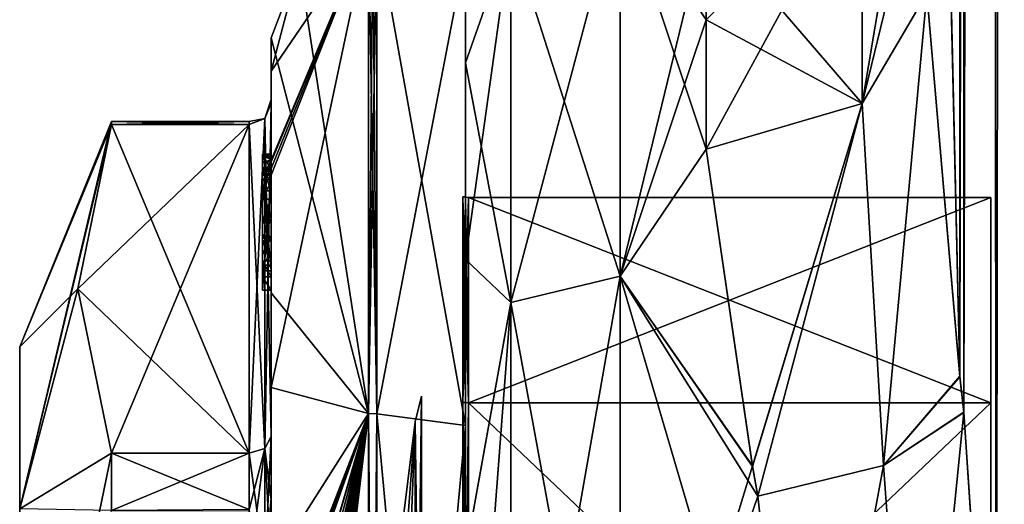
# Model space of a CAD drawing. Extents: x -23 to 1160, y -1799 to -1.
# Tile 12 of 216: x -10 to 12, y -1763 to -1752. Entities that reach past the tile are written whole.
import ezdxf

# ---------------------------------------------------------------- set-up
doc = ezdxf.new("R2010")
doc.units = 0
doc.header["$LTSCALE"] = 72.282644
for name, color, linetype in [('1841', 7, 'CONTINUOUS'), ('1842', 7, 'CONTINUOUS'), ('1852', 7, 'CONTINUOUS'), ('1854', 7, 'CONTINUOUS'), ('1861', 7, 'CONTINUOUS'), ('1895', 7, 'CONTINUOUS'), ('1896', 7, 'CONTINUOUS'), ('1898', 7, 'CONTINUOUS'), ('1899', 7, 'CONTINUOUS'), ('2393', 7, 'CONTINUOUS'), ('2398', 7, 'CONTINUOUS'), ('2399', 7, 'CONTINUOUS'), ('2400', 7, 'CONTINUOUS'), ('2401', 7, 'CONTINUOUS'), ('2402', 7, 'CONTINUOUS'), ('2403', 7, 'CONTINUOUS'), ('2404', 7, 'CONTINUOUS'), ('2405', 7, 'CONTINUOUS'), ('2406', 7, 'CONTINUOUS'), ('2407', 7, 'CONTINUOUS'), ('2408', 7, 'CONTINUOUS'), ('2409', 7, 'CONTINUOUS'), ('2411', 7, 'CONTINUOUS'), ('2412', 7, 'CONTINUOUS'), ('2413', 7, 'CONTINUOUS'), ('2414', 7, 'CONTINUOUS'), ('2416', 7, 'CONTINUOUS'), ('2470', 7, 'CONTINUOUS'), ('2471', 7, 'CONTINUOUS'), ('2472', 7, 'CONTINUOUS'), ('2473', 7, 'CONTINUOUS'), ('2474', 7, 'CONTINUOUS'), ('2475', 7, 'CONTINUOUS'), ('2476', 7, 'CONTINUOUS'), ('2477', 7, 'CONTINUOUS'), ('2479', 7, 'CONTINUOUS'), ('2480', 7, 'CONTINUOUS'), ('2484', 7, 'CONTINUOUS'), ('2486', 7, 'CONTINUOUS'), ('2487', 7, 'CONTINUOUS'), ('2488', 7, 'CONTINUOUS'), ('2489', 7, 'CONTINUOUS'), ('2490', 7, 'CONTINUOUS'), ('2491', 7, 'CONTINUOUS'), ('2492', 7, 'CONTINUOUS'), ('2575', 7, 'CONTINUOUS'), ('2576', 7, 'CONTINUOUS'), ('2580', 7, 'CONTINUOUS'), ('2581', 7, 'CONTINUOUS'), ('2582', 7, 'CONTINUOUS'), ('2583', 7, 'CONTINUOUS'), ('2584', 7, 'CONTINUOUS')]:
    doc.layers.add(name, color=color, linetype=linetype)

msp = doc.modelspace()

# ---------------------------------------------------------------- linework, layer by layer
at = {"layer": '1841', "linetype": 'CONTINUOUS'}
for points in [[(10.55, -83.45, 20.5), (10.45, -1728.15, 20.5), (11.201, -1760.164, 24.768), (10.55, -83.45, 20.5)], [(11.293, -1760.976, 25.012), (12.024, -1772, 26.571), (10.55, -83.45, 20.5), (11.293, -1760.976, 25.012)], [(10.55, -83.45, 20.5), (12.024, -1772, 26.571), (14.162, -83.45, 29.29), (10.55, -83.45, 20.5)], [(11.201, -1760.164, 24.768), (11.293, -1760.976, 25.012), (10.55, -83.45, 20.5), (11.201, -1760.164, 24.768)], [(12.024, -1772, 26.571), (18.376, -1780, 32.133), (14.162, -83.45, 29.29), (12.024, -1772, 26.571)], [(10.45, -1751.489, 20.502), (11.201, -1760.164, 24.768), (10.45, -1728.15, 20.5), (10.45, -1751.489, 20.502)]]:
    msp.add_3dface(points, dxfattribs=at)
at = {"layer": '1842', "linetype": 'CONTINUOUS'}
for points in [[(11.202, -1760.176, -24.772), (10.45, -1751.488, -20.5), (14.161, -83.45, -29.288), (11.202, -1760.176, -24.772)], [(11.293, -1760.982, -25.013), (11.202, -1760.176, -24.772), (14.161, -83.45, -29.288), (11.293, -1760.982, -25.013)], [(12.024, -1772, -26.571), (11.293, -1760.982, -25.013), (14.161, -83.45, -29.288), (12.024, -1772, -26.571)], [(18.376, -1780, -32.133), (12.024, -1772, -26.571), (14.161, -83.45, -29.288), (18.376, -1780, -32.133)]]:
    msp.add_3dface(points, dxfattribs=at)
at = {"layer": '1852', "linetype": 'CONTINUOUS'}
for points in [[(0, -1751.503, 0.006), (0, -1753.065, -7.854), (0, -1753.067, 7.859), (0, -1751.503, 0.006)], [(0, -1753.065, -7.854), (0, -1757.52, -14.508), (0, -1753.067, 7.859), (0, -1753.065, -7.854)], [(0, -1753.067, 7.859), (0, -1757.52, -14.508), (0, -1757.517, 14.505), (0, -1753.067, 7.859)], [(0, -1757.517, 14.505), (0, -1757.52, -14.508), (0, -1764.201, 18.954), (0, -1757.517, 14.505)], [(0, -1757.52, -14.508), (0, -1764.208, -18.957), (0, -1764.201, 18.954), (0, -1757.52, -14.508)]]:
    msp.add_3dface(points, dxfattribs=at)
at = {"layer": '1854', "linetype": 'CONTINUOUS'}
for points in [[(3.5, -1749.171, 7.407), (3.5, -1757.897, 19.419), (5.45, -1749.885, 9.323), (3.5, -1749.171, 7.407)], [(3.5, -1757.901, -19.422), (3.5, -1749.172, -7.407), (5.45, -1755.024, -16.966), (3.5, -1757.901, -19.422)], [(5.45, -1755.024, -16.966), (3.5, -1749.172, -7.407), (5.45, -1752.099, -13.415), (5.45, -1755.024, -16.966)], [(5.45, -1752.099, -13.415), (3.5, -1749.172, -7.407), (5.45, -1749.885, -9.323), (5.45, -1752.099, -13.415)], [(5.45, -1749.885, 9.323), (3.5, -1757.897, 19.419), (5.45, -1752.096, 13.411), (5.45, -1749.885, 9.323)], [(5.45, -1752.096, 13.411), (3.5, -1757.897, 19.419), (5.45, -1755.024, 16.966), (5.45, -1752.096, 13.411)], [(5.45, -1755.024, 16.966), (3.5, -1757.897, 19.419), (6.499, -1762.193, 21.905), (5.45, -1755.024, 16.966)], [(6.501, -1762.202, -21.909), (3.5, -1757.901, -19.422), (5.45, -1755.024, -16.966), (6.501, -1762.202, -21.909)], [(3.5, -1757.897, 19.419), (3.5, -1772, 24), (6.499, -1762.193, 21.905), (3.5, -1757.897, 19.419)], [(7.653, -1772, -24), (3.5, -1772, -24), (3.5, -1757.901, -19.422), (7.653, -1772, -24)], [(7.653, -1772, -24), (3.5, -1757.901, -19.422), (6.625, -1762.879, -22.199), (7.653, -1772, -24)], [(6.625, -1762.879, -22.199), (3.5, -1757.901, -19.422), (6.501, -1762.202, -21.909), (6.625, -1762.879, -22.199)], [(6.499, -1762.193, 21.905), (3.5, -1772, 24), (6.624, -1762.875, 22.198), (6.499, -1762.193, 21.905)], [(3.5, -1772, 24), (7.653, -1772, 24), (6.624, -1762.875, 22.198), (3.5, -1772, 24)]]:
    msp.add_3dface(points, dxfattribs=at)
at = {"layer": '1861', "linetype": 'CONTINUOUS'}
for points in [[(3.5, -1757.897, 19.419), (3.5, -1749.171, 7.407), (1.025, -1758.496, 18.587), (3.5, -1757.897, 19.419)], [(3.5, -1749.171, 7.407), (1.025, -1750.15, 7.1), (1.025, -1758.496, 18.587), (3.5, -1749.171, 7.407)], [(3.5, -1749.172, -7.407), (3.5, -1757.901, -19.422), (1.025, -1750.15, -7.1), (3.5, -1749.172, -7.407)], [(0, -1753.065, -7.854), (0, -1751.503, 0.006), (1.025, -1750.15, -7.1), (0, -1753.065, -7.854)], [(1.025, -1758.496, -18.587), (0, -1753.065, -7.854), (1.025, -1750.15, -7.1), (1.025, -1758.496, -18.587)], [(0, -1751.503, 0.006), (0, -1753.067, 7.859), (1.025, -1750.15, 7.1), (0, -1751.503, 0.006)], [(0, -1753.067, 7.859), (0, -1757.517, 14.505), (1.025, -1750.15, 7.1), (0, -1753.067, 7.859)], [(1.025, -1750.15, 7.1), (0, -1757.517, 14.505), (1.025, -1758.496, 18.587), (1.025, -1750.15, 7.1)], [(3.5, -1757.901, -19.422), (1.025, -1758.496, -18.587), (1.025, -1750.15, -7.1), (3.5, -1757.901, -19.422)], [(0, -1757.52, -14.508), (0, -1753.065, -7.854), (1.025, -1758.496, -18.587), (0, -1757.52, -14.508)], [(0, -1757.517, 14.505), (0, -1764.201, 18.954), (1.025, -1758.496, 18.587), (0, -1757.517, 14.505)], [(0, -1764.208, -18.957), (0, -1757.52, -14.508), (1.025, -1758.496, -18.587), (0, -1764.208, -18.957)], [(3.5, -1772, 24), (3.5, -1757.897, 19.419), (1.025, -1772, 22.975), (3.5, -1772, 24)], [(1.025, -1772, 22.975), (3.5, -1757.897, 19.419), (1.025, -1758.496, 18.587), (1.025, -1772, 22.975)], [(3.5, -1757.901, -19.422), (3.5, -1772, -24), (1.025, -1758.496, -18.587), (3.5, -1757.901, -19.422)], [(1.025, -1772, -22.975), (0, -1764.208, -18.957), (1.025, -1758.496, -18.587), (1.025, -1772, -22.975)], [(0, -1764.201, 18.954), (0, -1772, 20.5), (1.025, -1758.496, 18.587), (0, -1764.201, 18.954)], [(0, -1772, 20.5), (1.025, -1772, 22.975), (1.025, -1758.496, 18.587), (0, -1772, 20.5)], [(3.5, -1772, -24), (1.025, -1772, -22.975), (1.025, -1758.496, -18.587), (3.5, -1772, -24)]]:
    msp.add_3dface(points, dxfattribs=at)
at = {"layer": '1895', "linetype": 'CONTINUOUS'}
for points in [[(8.986, -1753.989, -18.001), (10.45, -1751.488, -20.5), (9.469, -1762.186, -22.887), (8.986, -1753.989, -18.001)], [(10.45, -1751.488, -20.5), (11.202, -1760.176, -24.772), (9.469, -1762.186, -22.887), (10.45, -1751.488, -20.5)], [(6.501, -1762.202, -21.909), (5.45, -1755.024, -16.966), (8.986, -1753.989, -18.001), (6.501, -1762.202, -21.909)], [(6.625, -1762.879, -22.199), (6.501, -1762.202, -21.909), (8.986, -1753.989, -18.001), (6.625, -1762.879, -22.199)], [(6.625, -1762.879, -22.199), (8.986, -1753.989, -18.001), (9.469, -1762.186, -22.887), (6.625, -1762.879, -22.199)], [(11.202, -1760.176, -24.772), (11.293, -1760.982, -25.013), (9.469, -1762.186, -22.887), (11.202, -1760.176, -24.772)], [(9.469, -1762.186, -22.887), (11.293, -1760.982, -25.013), (10.186, -1772, -24.692), (9.469, -1762.186, -22.887)], [(11.293, -1760.982, -25.013), (12.024, -1772, -26.571), (10.186, -1772, -24.692), (11.293, -1760.982, -25.013)], [(7.653, -1772, -24), (6.625, -1762.879, -22.199), (9.469, -1762.186, -22.887), (7.653, -1772, -24)], [(7.653, -1772, -24), (9.469, -1762.186, -22.887), (10.186, -1772, -24.692), (7.653, -1772, -24)]]:
    msp.add_3dface(points, dxfattribs=at)
at = {"layer": '1896', "linetype": 'CONTINUOUS'}
for points in [[(10.45, -1745.277, -11.265), (10.45, -1747.967, -16.23), (8.986, -1753.989, -18.001), (10.45, -1745.277, -11.265)], [(8.986, -1748.535, -9.892), (10.45, -1745.277, -11.265), (8.986, -1753.989, -18.001), (8.986, -1748.535, -9.892)], [(10.45, -1747.967, -16.23), (10.45, -1751.488, -20.5), (8.986, -1753.989, -18.001), (10.45, -1747.967, -16.23)], [(5.45, -1755.024, -16.966), (5.45, -1752.099, -13.415), (8.986, -1748.535, -9.892), (5.45, -1755.024, -16.966)], [(5.45, -1755.024, -16.966), (8.986, -1748.535, -9.892), (8.986, -1753.989, -18.001), (5.45, -1755.024, -16.966)], [(5.45, -1752.099, -13.415), (5.45, -1749.885, -9.323), (8.986, -1748.535, -9.892), (5.45, -1752.099, -13.415)]]:
    msp.add_3dface(points, dxfattribs=at)
at = {"layer": '1898', "linetype": 'CONTINUOUS'}
for points in [[(5.45, -1749.885, 9.323), (8.985, -1753.989, 18.001), (8.986, -1748.535, 9.892), (5.45, -1749.885, 9.323)], [(8.985, -1753.989, 18.001), (10.45, -1751.489, 20.502), (8.986, -1748.535, 9.892), (8.985, -1753.989, 18.001)], [(5.45, -1749.885, 9.323), (5.45, -1752.096, 13.411), (8.985, -1753.989, 18.001), (5.45, -1749.885, 9.323)], [(5.45, -1752.096, 13.411), (5.45, -1755.024, 16.966), (8.985, -1753.989, 18.001), (5.45, -1752.096, 13.411)]]:
    msp.add_3dface(points, dxfattribs=at)
at = {"layer": '1899', "linetype": 'CONTINUOUS'}
for points in [[(9.469, -1762.186, 22.887), (10.45, -1751.489, 20.502), (8.985, -1753.989, 18.001), (9.469, -1762.186, 22.887)], [(11.201, -1760.164, 24.768), (10.45, -1751.489, 20.502), (9.469, -1762.186, 22.887), (11.201, -1760.164, 24.768)], [(5.45, -1755.024, 16.966), (6.499, -1762.193, 21.905), (8.985, -1753.989, 18.001), (5.45, -1755.024, 16.966)], [(6.499, -1762.193, 21.905), (6.624, -1762.875, 22.198), (8.985, -1753.989, 18.001), (6.499, -1762.193, 21.905)], [(6.624, -1762.875, 22.198), (9.469, -1762.186, 22.887), (8.985, -1753.989, 18.001), (6.624, -1762.875, 22.198)], [(11.293, -1760.976, 25.012), (11.201, -1760.164, 24.768), (9.469, -1762.186, 22.887), (11.293, -1760.976, 25.012)], [(10.188, -1772, 24.691), (11.293, -1760.976, 25.012), (9.469, -1762.186, 22.887), (10.188, -1772, 24.691)], [(12.024, -1772, 26.571), (11.293, -1760.976, 25.012), (10.188, -1772, 24.691), (12.024, -1772, 26.571)], [(6.624, -1762.875, 22.198), (7.653, -1772, 24), (9.469, -1762.186, 22.887), (6.624, -1762.875, 22.198)], [(7.653, -1772, 24), (10.188, -1772, 24.691), (9.469, -1762.186, 22.887), (7.653, -1772, 24)]]:
    msp.add_3dface(points, dxfattribs=at)
at = {"layer": '2393', "linetype": 'CONTINUOUS'}
for points in [[(-10.1, -1763.55), (-10.1, -1771.999, 8.45), (-10.1, -1759.5), (-10.1, -1763.55)], [(-10.1, -1763.161, -8.839), (-10.1, -1763.55), (-10.1, -1759.5), (-10.1, -1763.161, -8.839)], [(-10.1, -1759.5), (-10.1, -1771.999, 8.45), (-10.1, -1763.161, 8.839), (-10.1, -1759.5)]]:
    msp.add_3dface(points, dxfattribs=at)
at = {"layer": '2398', "linetype": 'CONTINUOUS'}
for points in [[(-8.023, -1761.907, 14.418), (-4.9, -1754.467, 1.532), (-8.786, -1758.187, 7.975), (-8.023, -1761.907, 14.418)], [(-8.786, -1758.187, 7.975), (-4.9, -1754.467, 1.532), (-8.023, -1754.467, 1.532), (-8.786, -1758.187, 7.975)], [(-4.9, -1761.907, 14.418), (-4.9, -1754.467, 1.532), (-8.023, -1761.907, 14.418), (-4.9, -1761.907, 14.418)]]:
    msp.add_3dface(points, dxfattribs=at)
at = {"layer": '2399', "linetype": 'CONTINUOUS'}
for points in [[(-8.023, -1754.467, -1.532), (-4.9, -1761.907, -14.418), (-8.786, -1758.187, -7.975), (-8.023, -1754.467, -1.532)], [(-4.9, -1754.467, -1.532), (-4.9, -1761.907, -14.418), (-8.023, -1754.467, -1.532), (-4.9, -1754.467, -1.532)], [(-8.786, -1758.187, -7.975), (-4.9, -1761.907, -14.418), (-8.023, -1761.907, -14.418), (-8.786, -1758.187, -7.975)]]:
    msp.add_3dface(points, dxfattribs=at)
at = {"layer": '2400', "linetype": 'CONTINUOUS'}
for points in [[(-4.4, -1752.5), (-4.4, -1758.278, -13.855), (-4.4, -1753.979, -1.686), (-4.4, -1752.5)], [(-4.4, -1753.257, 5.382), (-4.4, -1752.5), (-4.4, -1753.979, -1.686), (-4.4, -1753.257, 5.382)], [(-4.4, -1755.268, 10.015), (-4.4, -1753.257, 5.382), (-4.4, -1755.133, 9.552), (-4.4, -1755.268, 10.015)], [(-4.4, -1755.133, 9.552), (-4.4, -1753.257, 5.382), (-4.4, -1753.979, 1.686), (-4.4, -1755.133, 9.552)], [(-4.4, -1753.979, 1.686), (-4.4, -1753.257, 5.382), (-4.4, -1753.9, -0.012), (-4.4, -1753.979, 1.686)], [(-4.4, -1753.9, -0.012), (-4.4, -1753.257, 5.382), (-4.4, -1753.979, -1.686), (-4.4, -1753.9, -0.012)], [(-4.4, -1757.915, 8.604), (-4.4, -1757.561, 8.194), (-4.4, -1753.979, 1.686), (-4.4, -1757.915, 8.604)], [(-4.4, -1761.529, 14.764), (-4.4, -1757.915, 8.604), (-4.4, -1753.979, 1.686), (-4.4, -1761.529, 14.764)], [(-4.4, -1753.979, -1.686), (-4.4, -1758.278, -13.855), (-4.4, -1761.529, -14.764), (-4.4, -1753.979, -1.686)], [(-4.4, -1755.187, 9.097), (-4.4, -1755.133, 9.552), (-4.4, -1753.979, 1.686), (-4.4, -1755.187, 9.097)], [(-4.4, -1755.454, 8.634), (-4.4, -1755.187, 9.097), (-4.4, -1753.979, 1.686), (-4.4, -1755.454, 8.634)], [(-4.4, -1755.966, 8.23), (-4.4, -1755.454, 8.634), (-4.4, -1753.979, 1.686), (-4.4, -1755.966, 8.23)], [(-4.4, -1756.563, 7.993), (-4.4, -1755.966, 8.23), (-4.4, -1753.979, 1.686), (-4.4, -1756.563, 7.993)], [(-4.4, -1757.095, 7.988), (-4.4, -1756.563, 7.993), (-4.4, -1753.979, 1.686), (-4.4, -1757.095, 7.988)], [(-4.4, -1757.561, 8.194), (-4.4, -1757.095, 7.988), (-4.4, -1753.979, 1.686), (-4.4, -1757.561, 8.194)], [(-4.4, -1755.454, 9.579), (-4.4, -1755.514, 9.204), (-4.4, -1755.578, 9.948), (-4.4, -1755.454, 9.579)], [(-4.4, -1755.514, 9.204), (-4.4, -1755.747, 8.855), (-4.4, -1755.578, 9.948), (-4.4, -1755.514, 9.204)], [(-4.4, -1755.747, 8.855), (-4.4, -1755.701, 10.162), (-4.4, -1755.578, 9.948), (-4.4, -1755.747, 8.855)], [(-4.4, -1755.635, 10.603), (-4.4, -1758.211, 9.116), (-4.4, -1760.414, 15.685), (-4.4, -1755.635, 10.603)], [(-4.4, -1757.773, 8.966), (-4.4, -1755.701, 10.162), (-4.4, -1757.65, 8.752), (-4.4, -1757.773, 8.966)], [(-4.4, -1757.65, 8.752), (-4.4, -1755.701, 10.162), (-4.4, -1757.385, 8.46), (-4.4, -1757.65, 8.752)], [(-4.4, -1757.385, 8.46), (-4.4, -1755.701, 10.162), (-4.4, -1757.035, 8.329), (-4.4, -1757.385, 8.46)], [(-4.4, -1757.035, 8.329), (-4.4, -1755.701, 10.162), (-4.4, -1756.616, 8.356), (-4.4, -1757.035, 8.329)], [(-4.4, -1756.616, 8.356), (-4.4, -1755.701, 10.162), (-4.4, -1756.151, 8.55), (-4.4, -1756.616, 8.356)], [(-4.4, -1756.151, 8.55), (-4.4, -1755.701, 10.162), (-4.4, -1755.747, 8.855), (-4.4, -1756.151, 8.55)], [(-4.4, -1758.211, 9.116), (-4.4, -1757.915, 8.604), (-4.4, -1761.529, 14.764), (-4.4, -1758.211, 9.116)], [(-4.4, -1760.414, 15.685), (-4.4, -1758.211, 9.116), (-4.4, -1761.529, 14.764), (-4.4, -1760.414, 15.685)], [(-4.4, -1758.278, -13.855), (-4.4, -1764.48, -17.992), (-4.4, -1761.529, -14.764), (-4.4, -1758.278, -13.855)], [(-4.4, -1766.674, 18.759), (-4.4, -1760.414, 15.685), (-4.4, -1766.674, 18.216), (-4.4, -1766.674, 18.759)], [(-4.4, -1766.674, 18.216), (-4.4, -1760.414, 15.685), (-4.4, -1764.45, 16.45), (-4.4, -1766.674, 18.216)], [(-4.4, -1764.45, 16.45), (-4.4, -1760.414, 15.685), (-4.4, -1762.961, 15.681), (-4.4, -1764.45, 16.45)], [(-4.4, -1762.961, 15.681), (-4.4, -1760.414, 15.685), (-4.4, -1761.529, 14.764), (-4.4, -1762.961, 15.681)], [(-4.4, -1761.529, -14.764), (-4.4, -1764.48, -17.992), (-4.4, -1762.921, -15.658), (-4.4, -1761.529, -14.764)], [(-4.4, -1762.921, -15.658), (-4.4, -1764.48, -17.992), (-4.4, -1764.45, -16.45), (-4.4, -1762.921, -15.658)]]:
    msp.add_3dface(points, dxfattribs=at)
at = {"layer": '2401', "linetype": 'CONTINUOUS'}
for points in [[(0, -1756.098), (0, -1760.756, -11.244), (0, -1750.556), (0, -1756.098)], [(0, -1750.556), (0, -1760.756, -11.244), (0, -1761.279, -18.571), (0, -1750.556)], [(0, -1761.279, 18.571), (0, -1756.098), (0, -1750.556), (0, -1761.279, 18.571)], [(0, -1760.756, 11.244), (0, -1756.098), (0, -1761.279, 18.571), (0, -1760.756, 11.244)], [(0, -1760.756, -11.244), (0, -1772, -15.902), (0, -1761.279, -18.571), (0, -1760.756, -11.244)], [(0, -1772, 15.902), (0, -1760.756, 11.244), (0, -1761.279, 18.571), (0, -1772, 15.902)], [(0, -1761.279, -18.571), (0, -1772, -15.902), (0, -1782.721, -18.571), (0, -1761.279, -18.571)], [(0, -1782.721, 18.571), (0, -1772, 15.902), (0, -1761.279, 18.571), (0, -1782.721, 18.571)]]:
    msp.add_3dface(points, dxfattribs=at)
at = {"layer": '2402', "linetype": 'CONTINUOUS'}
for points in [[(11.9, -1756.115), (11.9, -1760.768, 11.232), (11.9, -1787.885), (11.9, -1756.115)], [(11.9, -1756.115), (11.9, -1787.885), (11.9, -1783.232, -11.232), (11.9, -1756.115)], [(11.9, -1756.115), (11.9, -1783.232, -11.232), (11.9, -1760.768, -11.232), (11.9, -1756.115)], [(11.9, -1760.768, 11.232), (11.9, -1772, 15.885), (11.9, -1783.232, 11.232), (11.9, -1760.768, 11.232)], [(11.9, -1760.768, 11.232), (11.9, -1783.232, 11.232), (11.9, -1787.885), (11.9, -1760.768, 11.232)], [(11.9, -1783.232, -11.232), (11.9, -1772, -15.885), (11.9, -1760.768, -11.232), (11.9, -1783.232, -11.232)]]:
    msp.add_3dface(points, dxfattribs=at)
at = {"layer": '2403', "linetype": 'CONTINUOUS'}
for points in [[(11.9, -1760.768, 11.232), (11.9, -1756.115), (0.066, -1760.768, 11.232), (11.9, -1760.768, 11.232)], [(0.066, -1760.768, 11.232), (11.9, -1756.115), (0.066, -1756.115), (0.066, -1760.768, 11.232)], [(11.9, -1772, 15.885), (11.9, -1760.768, 11.232), (0.066, -1772, 15.885), (11.9, -1772, 15.885)], [(0.066, -1772, 15.885), (11.9, -1760.768, 11.232), (0.066, -1760.768, 11.232), (0.066, -1772, 15.885)]]:
    msp.add_3dface(points, dxfattribs=at)
at = {"layer": '2404', "linetype": 'CONTINUOUS'}
for points in [[(0.066, -1756.115), (11.9, -1756.115), (11.9, -1760.768, -11.232), (0.066, -1756.115)], [(0.066, -1756.115), (11.9, -1760.768, -11.232), (0.066, -1760.768, -11.232), (0.066, -1756.115)], [(11.9, -1760.768, -11.232), (11.9, -1772, -15.885), (0.066, -1760.768, -11.232), (11.9, -1760.768, -11.232)], [(0.066, -1760.768, -11.232), (11.9, -1772, -15.885), (0.066, -1772, -15.885), (0.066, -1760.768, -11.232)]]:
    msp.add_3dface(points, dxfattribs=at)
at = {"layer": '2405', "linetype": 'CONTINUOUS'}
for points in [[(-2.195, -1750.017), (-2.195, -1761.009, -19.037), (-3.769, -1750.84), (-2.195, -1750.017)], [(-2.195, -1761.009, -19.037), (-4.4, -1752.5), (-3.769, -1750.84), (-2.195, -1761.009, -19.037)], [(-4.4, -1758.278, -13.855), (-4.4, -1752.5), (-2.195, -1761.009, -19.037), (-4.4, -1758.278, -13.855)], [(-4.4, -1764.48, -17.992), (-4.4, -1758.278, -13.855), (-2.195, -1761.009, -19.037), (-4.4, -1764.48, -17.992)], [(-2.195, -1782.991, -19.037), (-4.4, -1764.48, -17.992), (-2.195, -1761.009, -19.037), (-2.195, -1782.991, -19.037)]]:
    msp.add_3dface(points, dxfattribs=at)
at = {"layer": '2406', "linetype": 'CONTINUOUS'}
for points in [[(-2.195, -1750.017), (-4.4, -1760.414, 15.685), (-2.195, -1761.009, 19.037), (-2.195, -1750.017)], [(-4.4, -1760.414, 15.685), (-2.195, -1750.017), (-4.4, -1755.613, 10.616), (-4.4, -1760.414, 15.685)], [(-4.4, -1753.257, 5.382), (-4.4, -1755.268, 10.015), (-2.195, -1750.017), (-4.4, -1753.257, 5.382)], [(-4.4, -1753.257, 5.382), (-2.195, -1750.017), (-3.769, -1750.84), (-4.4, -1753.257, 5.382)], [(-2.195, -1750.017), (-4.4, -1755.268, 10.015), (-4.4, -1755.288, 10.053), (-2.195, -1750.017)], [(-4.4, -1755.31, 10.091), (-2.195, -1750.017), (-4.4, -1755.288, 10.053), (-4.4, -1755.31, 10.091)], [(-2.195, -1750.017), (-4.4, -1755.31, 10.091), (-4.4, -1755.461, 10.354), (-2.195, -1750.017)], [(-4.4, -1755.613, 10.616), (-2.195, -1750.017), (-4.4, -1755.461, 10.354), (-4.4, -1755.613, 10.616)], [(-4.4, -1752.5), (-4.4, -1753.257, 5.382), (-3.769, -1750.84), (-4.4, -1752.5)], [(-4.4, -1755.624, 10.61), (-4.4, -1760.414, 15.685), (-4.4, -1755.613, 10.616), (-4.4, -1755.624, 10.61)], [(-4.4, -1755.635, 10.603), (-4.4, -1760.414, 15.685), (-4.4, -1755.624, 10.61), (-4.4, -1755.635, 10.603)], [(-4.4, -1760.414, 15.685), (-4.4, -1766.674, 18.759), (-2.195, -1761.009, 19.037), (-4.4, -1760.414, 15.685)], [(-4.4, -1772.075, 19.5), (-4.4, -1772.895, 19.479), (-2.195, -1761.009, 19.037), (-4.4, -1772.075, 19.5)], [(-2.195, -1761.009, 19.037), (-4.4, -1772.895, 19.479), (-4.4, -1772.898, 19.49), (-2.195, -1761.009, 19.037)], [(-4.4, -1772.075, 19.5), (-2.195, -1761.009, 19.037), (-4.4, -1771.249, 19.5), (-4.4, -1772.075, 19.5)], [(-2.195, -1761.009, 19.037), (-4.4, -1766.674, 18.759), (-4.374, -1766.674, 19.134), (-2.195, -1761.009, 19.037)], [(-2.195, -1761.009, 19.037), (-4.4, -1768.587, 19.196), (-4.396, -1768.594, 19.349), (-2.195, -1761.009, 19.037)], [(-4.4, -1768.587, 19.196), (-2.195, -1761.009, 19.037), (-4.32, -1767.021, 19.5), (-4.4, -1768.587, 19.196)], [(-2.195, -1761.009, 19.037), (-4.4, -1770.56, 19.447), (-4.4, -1770.884, 19.5), (-2.195, -1761.009, 19.037)], [(-4.4, -1770.56, 19.447), (-2.195, -1761.009, 19.037), (-4.399, -1770.227, 19.5), (-4.4, -1770.56, 19.447)], [(-2.195, -1761.009, 19.037), (-4.4, -1773.883, 19.409), (-4.395, -1774.513, 19.5), (-2.195, -1761.009, 19.037)], [(-4.4, -1773.883, 19.409), (-2.195, -1761.009, 19.037), (-4.4, -1773.263, 19.5), (-4.4, -1773.883, 19.409)], [(-2.195, -1761.009, 19.037), (-4.4, -1776.004, 19.084), (-4.34, -1776.637, 19.5), (-2.195, -1761.009, 19.037)], [(-4.4, -1776.004, 19.084), (-2.195, -1761.009, 19.037), (-4.391, -1774.86, 19.5), (-4.4, -1776.004, 19.084)], [(-4.4, -1773.263, 19.5), (-2.195, -1761.009, 19.037), (-4.4, -1773.082, 19.5), (-4.4, -1773.263, 19.5)], [(-4.4, -1773.082, 19.5), (-2.195, -1761.009, 19.037), (-4.4, -1772.901, 19.5), (-4.4, -1773.082, 19.5)], [(-4.4, -1772.901, 19.5), (-2.195, -1761.009, 19.037), (-4.4, -1772.898, 19.49), (-4.4, -1772.901, 19.5)], [(-4.4, -1771.249, 19.5), (-2.195, -1761.009, 19.037), (-4.4, -1771.067, 19.5), (-4.4, -1771.249, 19.5)], [(-4.4, -1771.067, 19.5), (-2.195, -1761.009, 19.037), (-4.4, -1770.884, 19.5), (-4.4, -1771.067, 19.5)], [(-4.399, -1770.227, 19.5), (-2.195, -1761.009, 19.037), (-4.394, -1769.404, 19.5), (-4.399, -1770.227, 19.5)], [(-4.383, -1768.594, 19.5), (-2.195, -1761.009, 19.037), (-4.396, -1768.594, 19.349), (-4.383, -1768.594, 19.5)], [(-4.393, -1774.687, 19.5), (-2.195, -1761.009, 19.037), (-4.395, -1774.513, 19.5), (-4.393, -1774.687, 19.5)], [(-4.394, -1769.404, 19.5), (-2.195, -1761.009, 19.037), (-4.383, -1768.594, 19.5), (-4.394, -1769.404, 19.5)], [(-4.391, -1774.86, 19.5), (-2.195, -1761.009, 19.037), (-4.393, -1774.687, 19.5), (-4.391, -1774.86, 19.5)], [(-4.296, -1766.674, 19.5), (-2.195, -1761.009, 19.037), (-4.374, -1766.674, 19.134), (-4.296, -1766.674, 19.5)], [(-4.295, -1777.334, 19.5), (-2.195, -1761.009, 19.037), (-4.34, -1776.637, 19.5), (-4.295, -1777.334, 19.5)], [(-4.32, -1767.021, 19.5), (-2.195, -1761.009, 19.037), (-4.309, -1766.846, 19.5), (-4.32, -1767.021, 19.5)], [(-4.309, -1766.846, 19.5), (-2.195, -1761.009, 19.037), (-4.296, -1766.674, 19.5), (-4.309, -1766.846, 19.5)], [(-4.232, -1778, 19.5), (-2.195, -1761.009, 19.037), (-4.295, -1777.334, 19.5), (-4.232, -1778, 19.5)], [(-2.195, -1782.991, 19.037), (-2.195, -1761.009, 19.037), (-4.232, -1778, 19.5), (-2.195, -1782.991, 19.037)]]:
    msp.add_3dface(points, dxfattribs=at)
at = {"layer": '2407', "linetype": 'CONTINUOUS'}
for points in [[(-2.009, -1761.015, 19.026), (0, -1750.556), (-2.009, -1750.03, 0), (-2.009, -1761.015, 19.026)], [(0, -1761.279, 18.571), (0, -1750.556), (-2.009, -1761.015, 19.026), (0, -1761.279, 18.571)], [(-2.009, -1782.985, 19.026), (0, -1761.279, 18.571), (-2.009, -1761.015, 19.026), (-2.009, -1782.985, 19.026)], [(0, -1782.721, 18.571), (0, -1761.279, 18.571), (-2.009, -1782.985, 19.026), (0, -1782.721, 18.571)]]:
    msp.add_3dface(points, dxfattribs=at)
at = {"layer": '2408', "linetype": 'CONTINUOUS'}
for points in [[(0, -1750.556), (0, -1761.279, -18.571), (-2.009, -1750.03, 0), (0, -1750.556)], [(-2.009, -1750.03, 0), (0, -1761.279, -18.571), (-2.009, -1761.015, -19.026), (-2.009, -1750.03, 0)], [(0, -1761.279, -18.571), (0, -1782.721, -18.571), (-2.009, -1761.015, -19.026), (0, -1761.279, -18.571)], [(-2.009, -1761.015, -19.026), (0, -1782.721, -18.571), (-2.009, -1782.985, -19.026), (-2.009, -1761.015, -19.026)]]:
    msp.add_3dface(points, dxfattribs=at)
at = {"layer": '2409', "linetype": 'CONTINUOUS'}
for points in [[(-1.556, -1766.732, -5.268), (-1.556, -1772, -7.45), (-1.144, -1761.195, 0), (-1.556, -1766.732, -5.268)], [(-1.556, -1772, -7.45), (-1.144, -1772, -10.805), (-1.144, -1761.195, 0), (-1.556, -1772, -7.45)], [(-1.556, -1764.55), (-1.556, -1766.732, -5.268), (-1.144, -1761.195, 0), (-1.556, -1764.55)], [(-1.144, -1772, 10.805), (-1.556, -1764.55), (-1.144, -1761.195, 0), (-1.144, -1772, 10.805)]]:
    msp.add_3dface(points, dxfattribs=at)
at = {"layer": '2411', "linetype": 'CONTINUOUS'}
for points in [[(0.066, -1760.768, -11.232), (-0.064, -1756.098), (0.001, -1756.111), (0.066, -1760.768, -11.232)], [(-0.064, -1756.098), (0.066, -1760.768, -11.232), (-0.064, -1760.756, -11.244), (-0.064, -1756.098)], [(0.066, -1756.115), (0.066, -1760.768, -11.232), (0.001, -1756.111), (0.066, -1756.115)], [(0.066, -1760.768, -11.232), (0.066, -1772, -15.885), (-0.064, -1760.756, -11.244), (0.066, -1760.768, -11.232)], [(-0.064, -1760.756, -11.244), (0.066, -1772, -15.885), (-0.064, -1772, -15.902), (-0.064, -1760.756, -11.244)]]:
    msp.add_3dface(points, dxfattribs=at)
at = {"layer": '2412', "linetype": 'CONTINUOUS'}
for points in [[(0.001, -1756.111), (-0.064, -1756.098), (-0.064, -1760.756, 11.244), (0.001, -1756.111)], [(0.066, -1756.115), (0.001, -1756.111), (-0.064, -1760.756, 11.244), (0.066, -1756.115)], [(0.066, -1760.768, 11.232), (0.066, -1756.115), (-0.064, -1760.756, 11.244), (0.066, -1760.768, 11.232)], [(-0.064, -1772, 15.902), (0.066, -1760.768, 11.232), (-0.064, -1760.756, 11.244), (-0.064, -1772, 15.902)], [(0.066, -1772, 15.885), (0.066, -1760.768, 11.232), (-0.064, -1772, 15.902), (0.066, -1772, 15.885)]]:
    msp.add_3dface(points, dxfattribs=at)
at = {"layer": '2413', "linetype": 'CONTINUOUS'}
for points in [[(-2.009, -1761.015, -19.026), (-2.195, -1750.017), (-2.102, -1750.015, 0), (-2.009, -1761.015, -19.026)], [(-2.195, -1761.009, -19.037), (-2.195, -1750.017), (-2.009, -1761.015, -19.026), (-2.195, -1761.009, -19.037)], [(-2.009, -1750.03, 0), (-2.009, -1761.015, -19.026), (-2.102, -1750.015, 0), (-2.009, -1750.03, 0)], [(-2.195, -1782.991, -19.037), (-2.195, -1761.009, -19.037), (-2.009, -1782.985, -19.026), (-2.195, -1782.991, -19.037)], [(-2.195, -1761.009, -19.037), (-2.009, -1761.015, -19.026), (-2.009, -1782.985, -19.026), (-2.195, -1761.009, -19.037)]]:
    msp.add_3dface(points, dxfattribs=at)
at = {"layer": '2414', "linetype": 'CONTINUOUS'}
for points in [[(-2.195, -1750.017), (-2.195, -1761.009, 19.037), (-2.102, -1750.015, 0), (-2.195, -1750.017)], [(-2.195, -1761.009, 19.037), (-2.009, -1750.03, 0), (-2.102, -1750.015, 0), (-2.195, -1761.009, 19.037)], [(-2.195, -1761.009, 19.037), (-2.009, -1761.015, 19.026), (-2.009, -1750.03, 0), (-2.195, -1761.009, 19.037)], [(-2.195, -1761.009, 19.037), (-2.195, -1782.991, 19.037), (-2.009, -1761.015, 19.026), (-2.195, -1761.009, 19.037)], [(-2.195, -1782.991, 19.037), (-2.009, -1782.985, 19.026), (-2.009, -1761.015, 19.026), (-2.195, -1782.991, 19.037)]]:
    msp.add_3dface(points, dxfattribs=at)
at = {"layer": '2416', "linetype": 'CONTINUOUS'}
for points in [[(-10.1, -1759.5), (-10.1, -1763.161, 8.839), (-8.023, -1754.4), (-10.1, -1759.5)], [(-8.023, -1754.467, -1.532), (-10.1, -1759.5), (-8.023, -1754.4), (-8.023, -1754.467, -1.532)], [(-10.1, -1763.161, 8.839), (-8.023, -1754.467, 1.532), (-8.023, -1754.4), (-10.1, -1763.161, 8.839)], [(-10.1, -1759.5), (-8.023, -1754.467, -1.532), (-8.786, -1758.187, -7.975), (-10.1, -1759.5)], [(-10.1, -1763.161, 8.839), (-8.786, -1758.187, 7.975), (-8.023, -1754.467, 1.532), (-10.1, -1763.161, 8.839)], [(-10.1, -1763.161, -8.839), (-10.1, -1759.5), (-8.786, -1758.187, -7.975), (-10.1, -1763.161, -8.839)], [(-10.1, -1763.161, -8.839), (-8.786, -1758.187, -7.975), (-8.023, -1761.907, -14.418), (-10.1, -1763.161, -8.839)], [(-10.1, -1763.161, 8.839), (-8.023, -1761.907, 14.418), (-8.786, -1758.187, 7.975), (-10.1, -1763.161, 8.839)], [(-10.1, -1763.161, -8.839), (-8.023, -1761.907, -14.418), (-8.023, -1763.2, -15.242), (-10.1, -1763.161, -8.839)], [(-10.1, -1763.161, 8.839), (-10.1, -1772, 12.5), (-8.023, -1761.907, 14.418), (-10.1, -1763.161, 8.839)], [(-8.023, -1761.907, 14.418), (-10.1, -1772, 12.5), (-8.023, -1763.2, 15.242), (-8.023, -1761.907, 14.418)]]:
    msp.add_3dface(points, dxfattribs=at)
at = {"layer": '2470', "linetype": 'CONTINUOUS'}
for points in [[(-4.6, -1755.136, 9.59), (-4.6, -1755.187, 9.097), (-4.6, -1755.578, 9.948), (-4.6, -1755.136, 9.59)], [(-4.6, -1755.136, 9.59), (-4.6, -1755.613, 10.616), (-4.6, -1755.31, 10.091), (-4.6, -1755.136, 9.59)], [(-4.6, -1755.613, 10.616), (-4.6, -1755.136, 9.59), (-4.6, -1755.578, 9.948), (-4.6, -1755.613, 10.616)], [(-4.6, -1755.453, 9.57), (-4.6, -1755.187, 9.097), (-4.6, -1755.514, 9.204), (-4.6, -1755.453, 9.57)], [(-4.6, -1755.578, 9.948), (-4.6, -1755.187, 9.097), (-4.6, -1755.453, 9.57), (-4.6, -1755.578, 9.948)], [(-4.6, -1755.187, 9.097), (-4.6, -1755.431, 8.659), (-4.6, -1755.514, 9.204), (-4.6, -1755.187, 9.097)], [(-4.6, -1755.514, 9.204), (-4.6, -1755.431, 8.659), (-4.6, -1755.724, 8.879), (-4.6, -1755.514, 9.204)], [(-4.6, -1755.431, 8.659), (-4.6, -1755.966, 8.23), (-4.6, -1755.724, 8.879), (-4.6, -1755.431, 8.659)], [(-4.6, -1755.701, 10.162), (-4.6, -1755.613, 10.616), (-4.6, -1755.578, 9.948), (-4.6, -1755.701, 10.162)], [(-4.6, -1758.211, 9.116), (-4.6, -1755.613, 10.616), (-4.6, -1757.773, 8.966), (-4.6, -1758.211, 9.116)], [(-4.6, -1755.613, 10.616), (-4.6, -1755.701, 10.162), (-4.6, -1757.773, 8.966), (-4.6, -1755.613, 10.616)], [(-4.6, -1755.724, 8.879), (-4.6, -1755.966, 8.23), (-4.6, -1756.151, 8.55), (-4.6, -1755.724, 8.879)], [(-4.6, -1755.966, 8.23), (-4.6, -1756.59, 7.986), (-4.6, -1756.151, 8.55), (-4.6, -1755.966, 8.23)], [(-4.6, -1756.151, 8.55), (-4.6, -1756.59, 7.986), (-4.6, -1756.646, 8.348), (-4.6, -1756.151, 8.55)], [(-4.6, -1756.646, 8.348), (-4.6, -1756.59, 7.986), (-4.6, -1757.035, 8.329), (-4.6, -1756.646, 8.348)], [(-4.6, -1756.59, 7.986), (-4.6, -1757.095, 7.988), (-4.6, -1757.035, 8.329), (-4.6, -1756.59, 7.986)], [(-4.6, -1757.035, 8.329), (-4.6, -1757.095, 7.988), (-4.6, -1757.386, 8.46), (-4.6, -1757.035, 8.329)], [(-4.6, -1757.095, 7.988), (-4.6, -1757.553, 8.187), (-4.6, -1757.386, 8.46), (-4.6, -1757.095, 7.988)], [(-4.6, -1757.386, 8.46), (-4.6, -1757.553, 8.187), (-4.6, -1757.65, 8.752), (-4.6, -1757.386, 8.46)], [(-4.6, -1757.553, 8.187), (-4.6, -1757.915, 8.604), (-4.6, -1757.773, 8.966), (-4.6, -1757.553, 8.187)], [(-4.6, -1757.65, 8.752), (-4.6, -1757.553, 8.187), (-4.6, -1757.773, 8.966), (-4.6, -1757.65, 8.752)], [(-4.6, -1757.915, 8.604), (-4.6, -1758.211, 9.116), (-4.6, -1757.773, 8.966), (-4.6, -1757.915, 8.604)]]:
    msp.add_3dface(points, dxfattribs=at)
at = {"layer": '2471', "linetype": 'CONTINUOUS'}
for points in [[(-4.4, -1757.915, 8.604), (-4.4, -1758.211, 9.116), (-4.6, -1757.915, 8.604), (-4.4, -1757.915, 8.604)], [(-4.4, -1758.211, 9.116), (-4.6, -1758.211, 9.116), (-4.6, -1757.915, 8.604), (-4.4, -1758.211, 9.116)]]:
    msp.add_3dface(points, dxfattribs=at)
at = {"layer": '2472', "linetype": 'CONTINUOUS'}
for points in [[(-4.4, -1757.095, 7.988), (-4.4, -1757.561, 8.194), (-4.6, -1757.095, 7.988), (-4.4, -1757.095, 7.988)], [(-4.4, -1757.561, 8.194), (-4.6, -1757.553, 8.187), (-4.6, -1757.095, 7.988), (-4.4, -1757.561, 8.194)], [(-4.4, -1757.561, 8.194), (-4.4, -1757.915, 8.604), (-4.6, -1757.553, 8.187), (-4.4, -1757.561, 8.194)], [(-4.4, -1757.915, 8.604), (-4.6, -1757.915, 8.604), (-4.6, -1757.553, 8.187), (-4.4, -1757.915, 8.604)]]:
    msp.add_3dface(points, dxfattribs=at)
at = {"layer": '2473', "linetype": 'CONTINUOUS'}
for points in [[(-4.4, -1755.966, 8.23), (-4.4, -1756.563, 7.993), (-4.6, -1755.966, 8.23), (-4.4, -1755.966, 8.23)], [(-4.4, -1756.563, 7.993), (-4.6, -1756.59, 7.986), (-4.6, -1755.966, 8.23), (-4.4, -1756.563, 7.993)], [(-4.4, -1756.563, 7.993), (-4.4, -1757.095, 7.988), (-4.6, -1756.59, 7.986), (-4.4, -1756.563, 7.993)], [(-4.4, -1757.095, 7.988), (-4.6, -1757.095, 7.988), (-4.6, -1756.59, 7.986), (-4.4, -1757.095, 7.988)]]:
    msp.add_3dface(points, dxfattribs=at)
at = {"layer": '2474', "linetype": 'CONTINUOUS'}
for points in [[(-4.4, -1755.187, 9.097), (-4.4, -1755.454, 8.634), (-4.6, -1755.187, 9.097), (-4.4, -1755.187, 9.097)], [(-4.4, -1755.454, 8.634), (-4.6, -1755.431, 8.659), (-4.6, -1755.187, 9.097), (-4.4, -1755.454, 8.634)], [(-4.4, -1755.454, 8.634), (-4.4, -1755.966, 8.23), (-4.6, -1755.431, 8.659), (-4.4, -1755.454, 8.634)], [(-4.4, -1755.966, 8.23), (-4.6, -1755.966, 8.23), (-4.6, -1755.431, 8.659), (-4.4, -1755.966, 8.23)]]:
    msp.add_3dface(points, dxfattribs=at)
at = {"layer": '2475', "linetype": 'CONTINUOUS'}
for points in [[(-4.4, -1755.268, 10.015), (-4.4, -1755.133, 9.552), (-4.6, -1755.136, 9.59), (-4.4, -1755.268, 10.015)], [(-4.4, -1755.133, 9.552), (-4.4, -1755.187, 9.097), (-4.6, -1755.136, 9.59), (-4.4, -1755.133, 9.552)], [(-4.4, -1755.268, 10.015), (-4.6, -1755.136, 9.59), (-4.6, -1755.31, 10.091), (-4.4, -1755.268, 10.015)], [(-4.4, -1755.187, 9.097), (-4.6, -1755.187, 9.097), (-4.6, -1755.136, 9.59), (-4.4, -1755.187, 9.097)], [(-4.4, -1755.288, 10.053), (-4.4, -1755.268, 10.015), (-4.6, -1755.31, 10.091), (-4.4, -1755.288, 10.053)], [(-4.4, -1755.31, 10.091), (-4.4, -1755.288, 10.053), (-4.6, -1755.31, 10.091), (-4.4, -1755.31, 10.091)]]:
    msp.add_3dface(points, dxfattribs=at)
at = {"layer": '2476', "linetype": 'CONTINUOUS'}
for points in [[(-4.4, -1755.461, 10.354), (-4.4, -1755.31, 10.091), (-4.6, -1755.613, 10.616), (-4.4, -1755.461, 10.354)], [(-4.6, -1755.613, 10.616), (-4.4, -1755.31, 10.091), (-4.6, -1755.31, 10.091), (-4.6, -1755.613, 10.616)], [(-4.4, -1755.613, 10.616), (-4.4, -1755.461, 10.354), (-4.6, -1755.613, 10.616), (-4.4, -1755.613, 10.616)]]:
    msp.add_3dface(points, dxfattribs=at)
at = {"layer": '2477', "linetype": 'CONTINUOUS'}
for points in [[(-4.4, -1755.624, 10.61), (-4.4, -1755.613, 10.616), (-4.6, -1758.211, 9.116), (-4.4, -1755.624, 10.61)], [(-4.4, -1755.613, 10.616), (-4.6, -1755.613, 10.616), (-4.6, -1758.211, 9.116), (-4.4, -1755.613, 10.616)], [(-4.4, -1755.635, 10.603), (-4.4, -1755.624, 10.61), (-4.6, -1758.211, 9.116), (-4.4, -1755.635, 10.603)], [(-4.4, -1758.211, 9.116), (-4.4, -1755.635, 10.603), (-4.6, -1758.211, 9.116), (-4.4, -1758.211, 9.116)]]:
    msp.add_3dface(points, dxfattribs=at)
at = {"layer": '2479', "linetype": 'CONTINUOUS'}
for points in [[(-4.4, -1761.529, 14.764), (-4.4, -1753.979, 1.686), (-4.549, -1754.326, 1.576), (-4.4, -1761.529, 14.764)], [(-4.549, -1754.326, 1.576), (-4.9, -1754.467, 1.532), (-4.549, -1761.798, 14.518), (-4.549, -1754.326, 1.576)], [(-4.4, -1761.529, 14.764), (-4.549, -1754.326, 1.576), (-4.549, -1761.798, 14.518), (-4.4, -1761.529, 14.764)], [(-4.9, -1754.467, 1.532), (-4.9, -1761.907, 14.418), (-4.549, -1761.798, 14.518), (-4.9, -1754.467, 1.532)]]:
    msp.add_3dface(points, dxfattribs=at)
at = {"layer": '2480', "linetype": 'CONTINUOUS'}
for points in [[(-4.4, -1753.979, -1.686), (-4.4, -1761.529, -14.764), (-4.549, -1761.798, -14.518), (-4.4, -1753.979, -1.686)], [(-4.4, -1753.979, -1.686), (-4.549, -1761.798, -14.518), (-4.549, -1754.326, -1.576), (-4.4, -1753.979, -1.686)], [(-4.9, -1761.907, -14.418), (-4.9, -1754.467, -1.532), (-4.549, -1754.326, -1.576), (-4.9, -1761.907, -14.418)], [(-4.549, -1761.798, -14.518), (-4.9, -1761.907, -14.418), (-4.549, -1754.326, -1.576), (-4.549, -1761.798, -14.518)]]:
    msp.add_3dface(points, dxfattribs=at)
at = {"layer": '2484', "linetype": 'CONTINUOUS'}
for points in [[(-1.144, -1761.195, 0), (-1.144, -1772, -10.805), (-1, -1760.612, -0.001), (-1.144, -1761.195, 0)], [(-1, -1760.612, -0.001), (-1.144, -1772, -10.805), (-1, -1771.999, -11.388), (-1, -1760.612, -0.001)], [(-1, -1772, 11.388), (-1.144, -1761.195, 0), (-1, -1760.612, -0.001), (-1, -1772, 11.388)], [(-1.144, -1772, 10.805), (-1.144, -1761.195, 0), (-1.09, -1772, 11.101), (-1.144, -1772, 10.805)], [(-1.144, -1761.195, 0), (-1, -1772, 11.388), (-1.09, -1772, 11.101), (-1.144, -1761.195, 0)]]:
    msp.add_3dface(points, dxfattribs=at)
at = {"layer": '2486', "linetype": 'CONTINUOUS'}
for points in [[(-4.4, -1755.701, 10.162), (-4.4, -1757.773, 8.966), (-4.6, -1755.701, 10.162), (-4.4, -1755.701, 10.162)], [(-4.6, -1755.701, 10.162), (-4.4, -1757.773, 8.966), (-4.6, -1757.773, 8.966), (-4.6, -1755.701, 10.162)]]:
    msp.add_3dface(points, dxfattribs=at)
at = {"layer": '2487', "linetype": 'CONTINUOUS'}
for points in [[(-4.4, -1757.773, 8.966), (-4.4, -1757.65, 8.752), (-4.6, -1757.773, 8.966), (-4.4, -1757.773, 8.966)], [(-4.4, -1757.65, 8.752), (-4.6, -1757.65, 8.752), (-4.6, -1757.773, 8.966), (-4.4, -1757.65, 8.752)]]:
    msp.add_3dface(points, dxfattribs=at)
at = {"layer": '2488', "linetype": 'CONTINUOUS'}
for points in [[(-4.4, -1757.385, 8.46), (-4.4, -1757.035, 8.329), (-4.6, -1757.386, 8.46), (-4.4, -1757.385, 8.46)], [(-4.4, -1757.035, 8.329), (-4.6, -1757.035, 8.329), (-4.6, -1757.386, 8.46), (-4.4, -1757.035, 8.329)], [(-4.4, -1757.65, 8.752), (-4.4, -1757.385, 8.46), (-4.6, -1757.65, 8.752), (-4.4, -1757.65, 8.752)], [(-4.4, -1757.385, 8.46), (-4.6, -1757.386, 8.46), (-4.6, -1757.65, 8.752), (-4.4, -1757.385, 8.46)]]:
    msp.add_3dface(points, dxfattribs=at)
at = {"layer": '2489', "linetype": 'CONTINUOUS'}
for points in [[(-4.4, -1756.616, 8.356), (-4.4, -1756.151, 8.55), (-4.6, -1756.646, 8.348), (-4.4, -1756.616, 8.356)], [(-4.4, -1756.151, 8.55), (-4.6, -1756.151, 8.55), (-4.6, -1756.646, 8.348), (-4.4, -1756.151, 8.55)], [(-4.4, -1757.035, 8.329), (-4.4, -1756.616, 8.356), (-4.6, -1757.035, 8.329), (-4.4, -1757.035, 8.329)], [(-4.4, -1756.616, 8.356), (-4.6, -1756.646, 8.348), (-4.6, -1757.035, 8.329), (-4.4, -1756.616, 8.356)]]:
    msp.add_3dface(points, dxfattribs=at)
at = {"layer": '2490', "linetype": 'CONTINUOUS'}
for points in [[(-4.4, -1755.747, 8.855), (-4.4, -1755.514, 9.204), (-4.6, -1755.724, 8.879), (-4.4, -1755.747, 8.855)], [(-4.4, -1755.514, 9.204), (-4.6, -1755.514, 9.204), (-4.6, -1755.724, 8.879), (-4.4, -1755.514, 9.204)], [(-4.4, -1755.747, 8.855), (-4.6, -1755.724, 8.879), (-4.6, -1756.151, 8.55), (-4.4, -1755.747, 8.855)], [(-4.4, -1756.151, 8.55), (-4.4, -1755.747, 8.855), (-4.6, -1756.151, 8.55), (-4.4, -1756.151, 8.55)]]:
    msp.add_3dface(points, dxfattribs=at)
at = {"layer": '2491', "linetype": 'CONTINUOUS'}
for points in [[(-4.4, -1755.454, 9.579), (-4.4, -1755.578, 9.948), (-4.6, -1755.453, 9.57), (-4.4, -1755.454, 9.579)], [(-4.4, -1755.454, 9.579), (-4.6, -1755.453, 9.57), (-4.6, -1755.514, 9.204), (-4.4, -1755.454, 9.579)], [(-4.4, -1755.578, 9.948), (-4.6, -1755.578, 9.948), (-4.6, -1755.453, 9.57), (-4.4, -1755.578, 9.948)], [(-4.4, -1755.514, 9.204), (-4.4, -1755.454, 9.579), (-4.6, -1755.514, 9.204), (-4.4, -1755.514, 9.204)]]:
    msp.add_3dface(points, dxfattribs=at)
at = {"layer": '2492', "linetype": 'CONTINUOUS'}
for points in [[(-4.4, -1755.578, 9.948), (-4.4, -1755.701, 10.162), (-4.6, -1755.578, 9.948), (-4.4, -1755.578, 9.948)], [(-4.4, -1755.701, 10.162), (-4.6, -1755.701, 10.162), (-4.6, -1755.578, 9.948), (-4.4, -1755.701, 10.162)]]:
    msp.add_3dface(points, dxfattribs=at)
at = {"layer": '2575', "linetype": 'CONTINUOUS'}
for points in [[(-8.023, -1754.467, 1.532), (-4.9, -1754.467, 1.532), (-4.9, -1754.4, -0.01), (-8.023, -1754.467, 1.532)], [(-8.023, -1754.4), (-8.023, -1754.467, 1.532), (-4.9, -1754.4, -0.01), (-8.023, -1754.4)], [(-4.9, -1754.467, -1.532), (-8.023, -1754.467, -1.532), (-8.023, -1754.4), (-4.9, -1754.467, -1.532)], [(-4.9, -1754.467, -1.532), (-8.023, -1754.4), (-4.9, -1754.4, -0.01), (-4.9, -1754.467, -1.532)], [(-4.9, -1761.907, 14.418), (-8.023, -1761.907, 14.418), (-8.023, -1763.2, 15.242), (-4.9, -1761.907, 14.418)], [(-4.9, -1761.907, 14.418), (-8.023, -1763.2, 15.242), (-4.9, -1763.209, 15.248), (-4.9, -1761.907, 14.418)], [(-8.023, -1761.907, -14.418), (-4.9, -1761.907, -14.418), (-4.9, -1763.177, -15.229), (-8.023, -1761.907, -14.418)], [(-8.023, -1763.2, -15.242), (-8.023, -1761.907, -14.418), (-4.9, -1763.177, -15.229), (-8.023, -1763.2, -15.242)]]:
    msp.add_3dface(points, dxfattribs=at)
at = {"layer": '2576', "linetype": 'CONTINUOUS'}
for points in [[(-4.4, -1761.529, -14.764), (-4.4, -1762.921, -15.658), (-4.549, -1764.528, -16.094), (-4.4, -1761.529, -14.764)], [(-4.549, -1761.798, -14.518), (-4.4, -1761.529, -14.764), (-4.549, -1764.528, -16.094), (-4.549, -1761.798, -14.518)], [(-4.9, -1764.56, -15.95), (-4.9, -1763.177, -15.229), (-4.549, -1761.798, -14.518), (-4.9, -1764.56, -15.95)], [(-4.9, -1764.56, -15.95), (-4.549, -1761.798, -14.518), (-4.549, -1764.528, -16.094), (-4.9, -1764.56, -15.95)], [(-4.9, -1763.177, -15.229), (-4.9, -1761.907, -14.418), (-4.549, -1761.798, -14.518), (-4.9, -1763.177, -15.229)], [(-4.4, -1762.921, -15.658), (-4.4, -1764.45, -16.45), (-4.549, -1764.528, -16.094), (-4.4, -1762.921, -15.658)]]:
    msp.add_3dface(points, dxfattribs=at)
at = {"layer": '2580', "linetype": 'CONTINUOUS'}
for points in [[(-4.4, -1762.961, 15.681), (-4.4, -1761.529, 14.764), (-4.549, -1761.798, 14.518), (-4.4, -1762.961, 15.681)], [(-4.549, -1761.798, 14.518), (-4.9, -1761.907, 14.418), (-4.549, -1764.528, 16.094), (-4.549, -1761.798, 14.518)], [(-4.9, -1761.907, 14.418), (-4.9, -1763.209, 15.248), (-4.549, -1764.528, 16.094), (-4.9, -1761.907, 14.418)], [(-4.4, -1764.45, 16.45), (-4.4, -1762.961, 15.681), (-4.549, -1761.798, 14.518), (-4.4, -1764.45, 16.45)], [(-4.4, -1764.45, 16.45), (-4.549, -1761.798, 14.518), (-4.549, -1764.528, 16.094), (-4.4, -1764.45, 16.45)]]:
    msp.add_3dface(points, dxfattribs=at)
at = {"layer": '2581', "linetype": 'CONTINUOUS'}
for points in [[(-4.4, -1753.979, 1.686), (-4.4, -1753.9, -0.012), (-4.549, -1754.326, -1.576), (-4.4, -1753.979, 1.686)], [(-4.4, -1753.9, -0.012), (-4.4, -1753.979, -1.686), (-4.549, -1754.326, -1.576), (-4.4, -1753.9, -0.012)], [(-4.4, -1753.979, 1.686), (-4.549, -1754.326, -1.576), (-4.549, -1754.326, 1.576), (-4.4, -1753.979, 1.686)], [(-4.9, -1754.4, -0.01), (-4.9, -1754.467, 1.532), (-4.549, -1754.326, 1.576), (-4.9, -1754.4, -0.01)], [(-4.9, -1754.467, -1.532), (-4.9, -1754.4, -0.01), (-4.549, -1754.326, 1.576), (-4.9, -1754.467, -1.532)], [(-4.549, -1754.326, -1.576), (-4.9, -1754.467, -1.532), (-4.549, -1754.326, 1.576), (-4.549, -1754.326, -1.576)]]:
    msp.add_3dface(points, dxfattribs=at)
at = {"layer": '2582', "linetype": 'CONTINUOUS'}
for points in [[(-1, -1783.388, 0), (-1, -1780.052, 8.052), (-1, -1760.612, -0.001), (-1, -1783.388, 0)], [(-1, -1783.388, 0), (-1, -1760.612, -0.001), (-1, -1771.999, -11.388), (-1, -1783.388, 0)], [(-1, -1780.052, 8.052), (-1, -1772, 11.388), (-1, -1760.612, -0.001), (-1, -1780.052, 8.052)]]:
    msp.add_3dface(points, dxfattribs=at)
at = {"layer": '2583', "linetype": 'CONTINUOUS'}
for points in [[(0, -1756.098), (0, -1760.756, 11.244), (-0.064, -1756.098), (0, -1756.098)], [(-0.064, -1756.098), (0, -1760.756, 11.244), (-0.064, -1760.756, 11.244), (-0.064, -1756.098)], [(0, -1760.756, 11.244), (0, -1772, 15.902), (-0.064, -1760.756, 11.244), (0, -1760.756, 11.244)], [(0, -1772, 15.902), (-0.064, -1772, 15.902), (-0.064, -1760.756, 11.244), (0, -1772, 15.902)]]:
    msp.add_3dface(points, dxfattribs=at)
at = {"layer": '2584', "linetype": 'CONTINUOUS'}
for points in [[(0, -1760.756, -11.244), (0, -1756.098), (-0.064, -1760.756, -11.244), (0, -1760.756, -11.244)], [(0, -1756.098), (-0.064, -1756.098), (-0.064, -1760.756, -11.244), (0, -1756.098)], [(0, -1772, -15.902), (0, -1760.756, -11.244), (-0.064, -1772, -15.902), (0, -1772, -15.902)], [(0, -1760.756, -11.244), (-0.064, -1760.756, -11.244), (-0.064, -1772, -15.902), (0, -1760.756, -11.244)]]:
    msp.add_3dface(points, dxfattribs=at)

doc.saveas('drawing.dxf')
